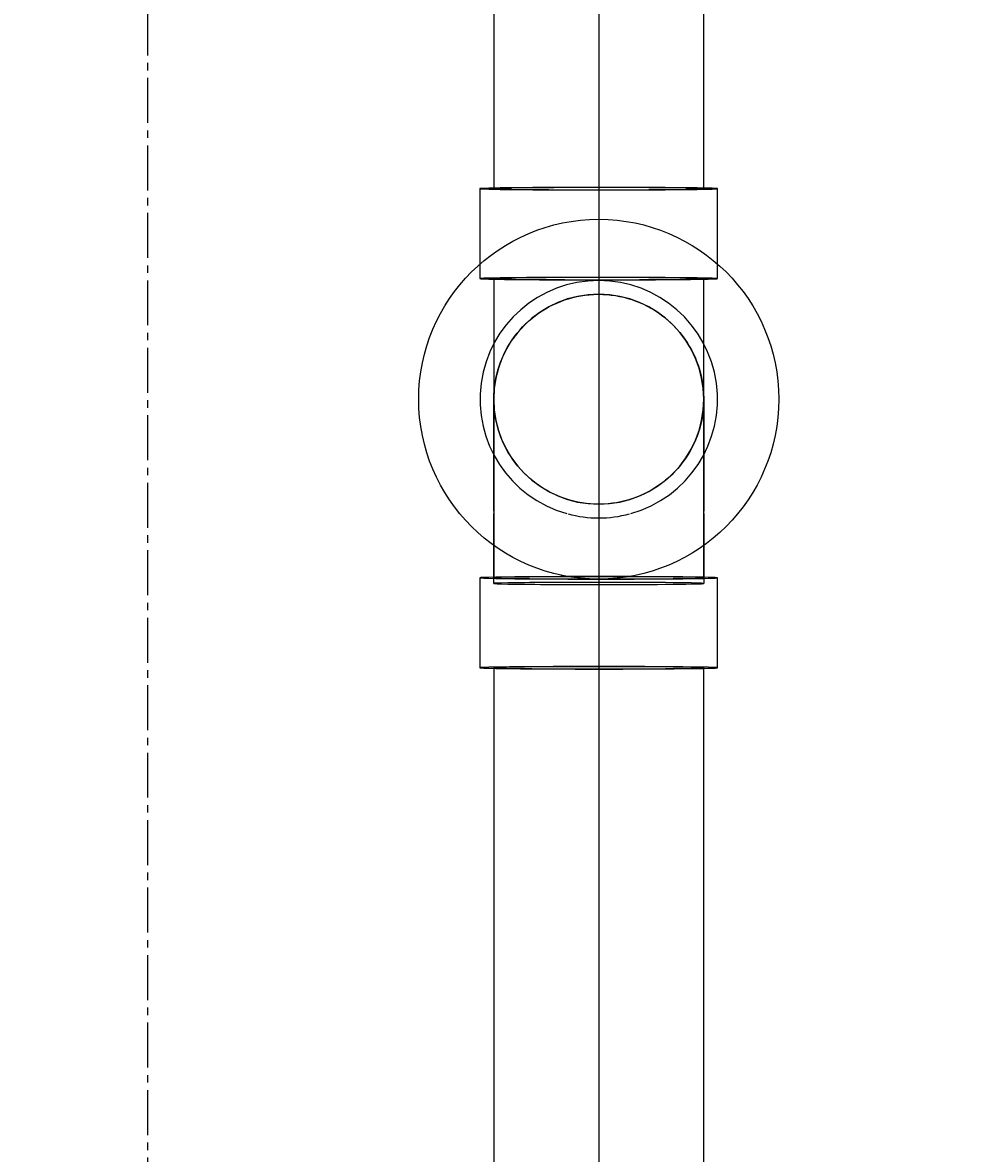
# Model space of a CAD drawing. Header units: inches. Extents: x -1118 to 4898, y -2233 to -529.
# Tile 23 of 124: x -570 to -554, y -755 to -736. Entities that reach past the tile are written whole.
import ezdxf
from ezdxf import colors
from ezdxf.entities.mleader import LeaderData, LeaderLine
from ezdxf.math import Vec2, Vec3

# ---------------------------------------------------------------- set-up
doc = ezdxf.new("R2010")
doc.units = ezdxf.units.IN
doc.header["$MEASUREMENT"] = 0
doc.linetypes.add('CENTER2', pattern=[1.125, 0.75, -0.125, 0.125, -0.125])
doc.linetypes.add('Dash', pattern=[0.25, 0.125, -0.125])
for name, color, linetype in [('P-DRNS-PIPE', 3, 'Dash'), ('S-ANNO-DIMS', 1, 'Continuous'), ('S-ANNO-NOTE', 2, 'Continuous'), ('S-GRID', 1, 'CENTER2')]:
    doc.layers.add(name, color=color, linetype=linetype)
doc.layers.add('P-PIPE', color=9, linetype='Continuous', plot=False)
doc.styles.add('Annotative', font='romans.shx', dxfattribs={"width": 0.8, "height": 0.125})
doc.dimstyles.new('Annotative', dxfattribs={"dimscale": 0, "dimtxt": 0.125, "dimasz": 0.125, "dimexe": 0.18, "dimexo": 0.0625, "dimgap": 0.09, "dimtad": 1, "dimdec": 3, "dimzin": 3, "dimdsep": 46, "dimlunit": 4, "dimtxsty": 'Annotative', "dimcen": 0.09, "dimclrt": 2, "dimazin": 2, "dimtfac": 1, "dimtdec": 3, "dimtmove": 0, "dimatfit": 0, "dimfxl": 1, "dimtfill": 1, "dimfrac": 2, "dimtolj": 1, "dimtzin": 0, "dimarcsym": 0})

# ---------------------------------------------------------------- blocks, each defined once
blk = doc.blocks.new('*D27')
at = {"layer": 'P-PIPE', "color": 0, "lineweight": -2, "transparency": 16777216}
for p, q in [((-659.477, -715.596), (-659.477, -845.752)), ((-560.477, -715.596), (-560.477, -845.752)), ((-653.477, -837.112), (-566.477, -837.112))]:
    blk.add_line(p, q, dxfattribs=at)
at = {"layer": 'P-PIPE', "color": 0, "transparency": 16777216}
for points in [[(-653.477, -836.112), (-653.477, -838.112), (-659.477, -837.112)], [(-566.477, -836.112), (-566.477, -838.112), (-560.477, -837.112)]]:
    blk.add_solid(points, dxfattribs=at)
at = {"layer": 'P-PIPE', "transparency": 16777216, "char_height": 6, "attachment_point": 5, "style": 'Annotative', "bg_fill": 3, "box_fill_scale": 1.25, "bg_fill_color": 256, "bg_fill_true_color": 13158600, "bg_fill_transparency": 0}
for s, insert in [('\\A1;8\'-3"', (-609.977, -829.221)), ('\\A1;[2515]', (-609.977, -846.004))]:
    blk.add_mtext(s, dxfattribs=dict(at, insert=insert))
blk = doc.blocks.new('*D28')
at = {"layer": 'P-PIPE', "color": 0, "lineweight": -2, "transparency": 16777216}
for p, q in [((-560.477, -715.596), (-560.477, -845.752)), ((-461.477, -715.596), (-461.477, -845.752)), ((-554.477, -837.112), (-467.477, -837.112))]:
    blk.add_line(p, q, dxfattribs=at)
at = {"layer": 'P-PIPE', "color": 0, "transparency": 16777216}
for points in [[(-554.477, -836.112), (-554.477, -838.112), (-560.477, -837.112)], [(-467.477, -836.112), (-467.477, -838.112), (-461.477, -837.112)]]:
    blk.add_solid(points, dxfattribs=at)
at = {"layer": 'P-PIPE', "transparency": 16777216, "char_height": 6, "attachment_point": 5, "style": 'Annotative', "bg_fill": 3, "box_fill_scale": 1.25, "bg_fill_color": 256, "bg_fill_true_color": 13158600, "bg_fill_transparency": 0}
for s, insert in [('\\A1;8\'-3"', (-510.977, -829.221)), ('\\A1;[2515]', (-510.977, -846.004))]:
    blk.add_mtext(s, dxfattribs=dict(at, insert=insert))
blk = doc.blocks.new('*D60')
at = {"layer": 'S-ANNO-DIMS', "color": 0, "lineweight": -2, "transparency": 16777216}
for p, q in [((-567.99, -628.025), (-567.99, -622.385)), ((-535.727, -744.493), (-535.727, -622.385)), ((-573.99, -631.025), (-579.99, -631.025)), ((-567.99, -631.025), (-535.727, -631.025)), ((-529.727, -631.025), (-476.687, -631.025))]:
    blk.add_line(p, q, dxfattribs=at)
at = {"layer": 'S-ANNO-DIMS', "color": 0, "transparency": 16777216}
for points in [[(-573.99, -630.025), (-573.99, -632.025), (-567.99, -631.025)], [(-529.727, -630.025), (-529.727, -632.025), (-535.727, -631.025)]]:
    blk.add_solid(points, dxfattribs=at)
at = {"layer": 'S-ANNO-DIMS', "color": 2, "transparency": 16777216, "insert": (-500.207, -622.134), "char_height": 6, "attachment_point": 5, "style": 'Annotative', "bg_fill": 3, "box_fill_scale": 1.25, "bg_fill_color": 256, "bg_fill_true_color": 13158600, "bg_fill_transparency": 0}
blk.add_mtext('\\A1;2\'-8 1/4"', dxfattribs=at)
blk = doc.blocks.new('*D105')
at = {"layer": 'S-ANNO-DIMS', "color": 0, "lineweight": -2, "transparency": 16777216}
for p, q in [((-580.979, -745.493), (-580.979, -813.66)), ((-567.99, -776.989), (-567.99, -813.66)), ((-586.979, -805.02), (-592.979, -805.02)), ((-580.979, -805.02), (-567.99, -805.02)), ((-561.99, -805.02), (-528.607, -805.02))]:
    blk.add_line(p, q, dxfattribs=at)
at = {"layer": 'S-ANNO-DIMS', "color": 0, "transparency": 16777216}
for points in [[(-586.979, -804.02), (-586.979, -806.02), (-580.979, -805.02)], [(-561.99, -804.02), (-561.99, -806.02), (-567.99, -805.02)]]:
    blk.add_solid(points, dxfattribs=at)
at = {"layer": 'S-ANNO-DIMS', "color": 2, "transparency": 16777216, "insert": (-542.298, -797.129), "char_height": 6, "attachment_point": 5, "style": 'Annotative', "bg_fill": 3, "box_fill_scale": 1.25, "bg_fill_color": 256, "bg_fill_true_color": 13158600, "bg_fill_transparency": 0}
blk.add_mtext('\\A1;1\'-1"', dxfattribs=at)

msp = doc.modelspace()

# ---------------------------------------------------------------- linework, layer by layer
at = {"layer": 'P-PIPE'}
for p, q in [((-562.227, -717.1592), (-562.227, -739.0858)), ((-558.727, -739.0858), (-558.727, -717.1592)), ((-562.456, -739.0858), (-562.456, -740.5)), ((-558.498, -740.5), (-558.498, -739.0858)), ((-562.456, -740.5), (-562.456, -740.5857)), ((-558.498, -740.5857), (-558.498, -740.5)), ((-562.227, -740.5857), (-562.227, -744.5)), ((-558.727, -744.5), (-558.727, -740.5857)), ((-560.9787, -740.9199), (-560.9113, -740.9012)), ((-560.9113, -740.9012), (-560.8432, -740.8852)), ((-560.8432, -740.8852), (-560.7744, -740.8719)), ((-560.7744, -740.8719), (-560.7052, -740.8614)), ((-560.7052, -740.8614), (-560.6357, -740.8537)), ((-560.6357, -740.8537), (-560.5659, -740.8487)), ((-560.5659, -740.8487), (-560.4959, -740.8466)), ((-560.4959, -740.8466), (-560.477, -740.8465)), ((-560.477, -740.8465), (-560.407, -740.8479)), ((-560.407, -740.8479), (-560.3371, -740.8521)), ((-560.3371, -740.8521), (-560.2675, -740.8591)), ((-560.2675, -740.8591), (-560.1982, -740.8688)), ((-560.1982, -740.8688), (-560.1293, -740.8814)), ((-560.1293, -740.8814), (-560.061, -740.8966)), ((-560.061, -740.8966), (-559.9934, -740.9146)), ((-561.4225, -741.1239), (-561.3629, -741.0873)), ((-561.3629, -741.0873), (-561.3018, -741.0531)), ((-561.3018, -741.0531), (-561.2394, -741.0213)), ((-561.2394, -741.0213), (-561.1758, -740.9921)), ((-561.1758, -740.9921), (-561.1111, -740.9654)), ((-561.1111, -740.9654), (-561.0454, -740.9414)), ((-561.0454, -740.9414), (-560.9787, -740.9199)), ((-559.9934, -740.9146), (-559.9265, -740.9353)), ((-559.9265, -740.9353), (-559.8605, -740.9587)), ((-559.8605, -740.9587), (-559.7955, -740.9846)), ((-559.7955, -740.9846), (-559.7316, -741.0132)), ((-559.7316, -741.0132), (-559.6689, -741.0442)), ((-559.6689, -741.0442), (-559.6075, -741.0778)), ((-559.6075, -741.0778), (-559.5474, -741.1138)), ((-561.6451, -741.2934), (-561.592, -741.2477)), ((-561.592, -741.2477), (-561.5372, -741.2042)), ((-561.5372, -741.2042), (-561.4807, -741.1629)), ((-561.4807, -741.1629), (-561.4225, -741.1239)), ((-559.5474, -741.1138), (-559.4889, -741.1521)), ((-559.4889, -741.1521), (-559.4319, -741.1928)), ((-559.4319, -741.1928), (-559.3766, -741.2357)), ((-559.3766, -741.2357), (-559.3231, -741.2808)), ((-559.3231, -741.2808), (-559.2714, -741.328)), ((-561.8378, -741.4961), (-561.7927, -741.4426)), ((-561.7927, -741.4426), (-561.7455, -741.3909)), ((-561.7455, -741.3909), (-561.6962, -741.3411)), ((-561.6962, -741.3411), (-561.6451, -741.2934)), ((-559.2714, -741.328), (-559.2216, -741.3772)), ((-559.2216, -741.3772), (-559.1739, -741.4284)), ((-559.1739, -741.4284), (-559.1282, -741.4815)), ((-561.9597, -741.6669), (-561.9213, -741.6084)), ((-561.9213, -741.6084), (-561.8807, -741.5514)), ((-561.8807, -741.5514), (-561.8378, -741.4961)), ((-559.1282, -741.4815), (-559.0847, -741.5363)), ((-559.0847, -741.5363), (-559.0434, -741.5928)), ((-559.0434, -741.5928), (-559.0044, -741.6509)), ((-559.0044, -741.6509), (-558.9678, -741.7106)), ((-562.0603, -741.8511), (-562.0292, -741.7884)), ((-562.0292, -741.7884), (-561.9957, -741.7269)), ((-561.9957, -741.7269), (-561.9597, -741.6669)), ((-558.9678, -741.7106), (-558.9336, -741.7717)), ((-558.9336, -741.7717), (-558.9018, -741.834)), ((-558.9018, -741.834), (-558.8726, -741.8976)), ((-562.1382, -742.046), (-562.1148, -741.98)), ((-562.1148, -741.98), (-562.0889, -741.915)), ((-562.0889, -741.915), (-562.0603, -741.8511)), ((-558.8726, -741.8976), (-558.8459, -741.9624)), ((-558.8459, -741.9624), (-558.8219, -742.0281)), ((-558.8219, -742.0281), (-558.8005, -742.0947)), ((-562.1921, -742.2488), (-562.1768, -742.1805)), ((-562.1768, -742.1805), (-562.1588, -742.1129)), ((-562.1588, -742.1129), (-562.1382, -742.046)), ((-558.8005, -742.0947), (-558.7817, -742.1622)), ((-558.7817, -742.1622), (-558.7657, -742.2303)), ((-562.2214, -742.4566), (-562.2144, -742.387)), ((-562.2144, -742.387), (-562.2046, -742.3177)), ((-562.2046, -742.3177), (-562.1921, -742.2488)), ((-558.7657, -742.2303), (-558.7525, -742.299)), ((-558.7525, -742.299), (-558.7419, -742.3682)), ((-558.7419, -742.3682), (-558.7342, -742.4378)), ((-562.227, -742.5965), (-562.2256, -742.5265)), ((-562.2269, -742.6154), (-562.227, -742.5965)), ((-562.227, -742.599), (-562.227, -742.5965)), ((-562.227, -742.6065), (-562.227, -742.599)), ((-562.2256, -742.5265), (-562.2214, -742.4566)), ((-558.7342, -742.4378), (-558.7293, -742.5076)), ((-558.7293, -742.5076), (-558.7271, -742.5776)), ((-558.727, -742.5965), (-558.7284, -742.6665)), ((-558.7271, -742.5776), (-558.727, -742.5965)), ((-558.727, -742.5965), (-558.727, -742.599)), ((-558.727, -742.599), (-558.727, -742.6064)), ((-562.227, -742.6189), (-562.227, -742.6065)), ((-562.227, -742.6363), (-562.227, -742.6189)), ((-562.227, -742.6586), (-562.227, -742.6363)), ((-562.227, -742.6857), (-562.227, -742.6586)), ((-562.227, -742.7177), (-562.227, -742.6857)), ((-562.227, -742.7544), (-562.227, -742.7177)), ((-562.227, -742.7959), (-562.227, -742.7544)), ((-562.2247, -742.6853), (-562.2269, -742.6154)), ((-562.2198, -742.7552), (-562.2247, -742.6853)), ((-562.2121, -742.8247), (-562.2198, -742.7552)), ((-558.7326, -742.7363), (-558.7396, -742.806)), ((-558.7284, -742.6665), (-558.7326, -742.7363)), ((-558.727, -742.6064), (-558.727, -742.6188)), ((-558.727, -742.6188), (-558.727, -742.6361)), ((-558.727, -742.6361), (-558.727, -742.6583)), ((-558.727, -742.6583), (-558.727, -742.6854)), ((-558.727, -742.6854), (-558.727, -742.7174)), ((-558.727, -742.7174), (-558.727, -742.754)), ((-558.727, -742.754), (-558.727, -742.7954)), ((-562.227, -742.842), (-562.227, -742.7959)), ((-562.227, -742.8926), (-562.227, -742.842)), ((-562.227, -742.9478), (-562.227, -742.8926)), ((-562.227, -743.0073), (-562.227, -742.9478)), ((-562.2015, -742.8939), (-562.2121, -742.8247)), ((-562.1883, -742.9626), (-562.2015, -742.8939)), ((-562.1722, -743.0308), (-562.1883, -742.9626)), ((-558.7619, -742.9441), (-558.7772, -743.0125)), ((-558.7494, -742.8753), (-558.7619, -742.9441)), ((-558.7396, -742.806), (-558.7494, -742.8753)), ((-558.727, -742.7954), (-558.727, -742.8415)), ((-558.727, -742.8415), (-558.727, -742.8921)), ((-558.727, -742.8921), (-558.727, -742.9472)), ((-558.727, -742.9472), (-558.727, -743.0068)), ((-562.227, -743.0712), (-562.227, -743.0073)), ((-562.227, -743.1393), (-562.227, -743.0712)), ((-562.227, -743.2115), (-562.227, -743.1393)), ((-562.1535, -743.0982), (-562.1722, -743.0308)), ((-562.1321, -743.1649), (-562.1535, -743.0982)), ((-562.1081, -743.2306), (-562.1321, -743.1649)), ((-558.8158, -743.147), (-558.8392, -743.213)), ((-558.7952, -743.0801), (-558.8158, -743.147)), ((-558.7772, -743.0125), (-558.7952, -743.0801)), ((-558.727, -743.0068), (-558.727, -743.0706)), ((-558.727, -743.0706), (-558.727, -743.1386)), ((-558.727, -743.1386), (-558.727, -743.2107)), ((-562.227, -743.2876), (-562.227, -743.2115)), ((-562.227, -743.3676), (-562.227, -743.2876)), ((-562.0814, -743.2953), (-562.1081, -743.2306)), ((-562.0522, -743.3589), (-562.0814, -743.2953)), ((-558.8937, -743.3419), (-558.9248, -743.4046)), ((-558.8651, -743.278), (-558.8937, -743.3419)), ((-558.8392, -743.213), (-558.8651, -743.278)), ((-558.727, -743.2107), (-558.727, -743.2869)), ((-558.727, -743.2869), (-558.727, -743.3668)), ((-562.227, -743.4514), (-562.227, -743.3676)), ((-562.227, -743.5387), (-562.227, -743.4514)), ((-562.227, -743.6295), (-562.227, -743.5387)), ((-562.0204, -743.4213), (-562.0522, -743.3589)), ((-561.9862, -743.4824), (-562.0204, -743.4213)), ((-561.9496, -743.542), (-561.9862, -743.4824)), ((-561.9106, -743.6001), (-561.9496, -743.542)), ((-558.9943, -743.5261), (-559.0327, -743.5846)), ((-558.9583, -743.466), (-558.9943, -743.5261)), ((-558.9248, -743.4046), (-558.9583, -743.466)), ((-558.727, -743.3668), (-558.727, -743.4506)), ((-558.727, -743.4506), (-558.727, -743.5379)), ((-558.727, -743.5379), (-558.727, -743.6286)), ((-562.227, -743.7236), (-562.227, -743.6295)), ((-562.227, -743.8209), (-562.227, -743.7236)), ((-561.8693, -743.6567), (-561.9106, -743.6001)), ((-561.8258, -743.7115), (-561.8693, -743.6567)), ((-561.7801, -743.7645), (-561.8258, -743.7115)), ((-559.1162, -743.6969), (-559.1613, -743.7504)), ((-559.0733, -743.6416), (-559.1162, -743.6969)), ((-559.0327, -743.5846), (-559.0733, -743.6416)), ((-558.727, -743.6286), (-558.727, -743.7227)), ((-558.727, -743.7227), (-558.727, -743.82)), ((-562.227, -743.9212), (-562.227, -743.8209)), ((-561.7324, -743.8157), (-561.7801, -743.7645)), ((-561.6826, -743.8649), (-561.7324, -743.8157)), ((-561.6309, -743.9121), (-561.6826, -743.8649)), ((-561.5774, -743.9572), (-561.6309, -743.9121)), ((-559.3089, -743.8996), (-559.362, -743.9453)), ((-559.2578, -743.8518), (-559.3089, -743.8996)), ((-559.2085, -743.8021), (-559.2578, -743.8518)), ((-559.1613, -743.7504), (-559.2085, -743.8021)), ((-558.727, -743.82), (-558.727, -743.9202)), ((-558.727, -743.9202), (-558.727, -744.0233)), ((-562.227, -744.0243), (-562.227, -743.9212)), ((-562.227, -744.1301), (-562.227, -744.0243)), ((-561.5221, -744.0001), (-561.5774, -743.9572)), ((-561.4651, -744.0408), (-561.5221, -744.0001)), ((-561.4066, -744.0792), (-561.4651, -744.0408)), ((-561.3465, -744.1152), (-561.4066, -744.0792)), ((-559.5911, -744.1057), (-559.6522, -744.1399)), ((-559.5315, -744.0691), (-559.5911, -744.1057)), ((-559.4733, -744.0301), (-559.5315, -744.0691)), ((-559.4168, -743.9888), (-559.4733, -744.0301)), ((-559.362, -743.9453), (-559.4168, -743.9888)), ((-558.727, -744.0233), (-558.727, -744.1291)), ((-562.227, -744.2385), (-562.227, -744.1301)), ((-562.227, -744.3491), (-562.227, -744.2385)), ((-561.2851, -744.1487), (-561.3465, -744.1152)), ((-561.2224, -744.1798), (-561.2851, -744.1487)), ((-561.1585, -744.2083), (-561.2224, -744.1798)), ((-561.0935, -744.2343), (-561.1585, -744.2083)), ((-561.0275, -744.2576), (-561.0935, -744.2343)), ((-560.9606, -744.2783), (-561.0275, -744.2576)), ((-560.893, -744.2963), (-560.9606, -744.2783)), ((-560.8247, -744.3116), (-560.893, -744.2963)), ((-560.0427, -744.2917), (-560.1108, -744.3077)), ((-559.9752, -744.273), (-560.0427, -744.2917)), ((-559.9086, -744.2516), (-559.9752, -744.273)), ((-559.8429, -744.2275), (-559.9086, -744.2516)), ((-559.7782, -744.2009), (-559.8429, -744.2275)), ((-559.7146, -744.1717), (-559.7782, -744.2009)), ((-559.6522, -744.1399), (-559.7146, -744.1717)), ((-558.727, -744.1291), (-558.727, -744.2374)), ((-558.727, -744.2374), (-558.727, -744.3481)), ((-562.227, -744.4619), (-562.227, -744.3491)), ((-560.7558, -744.3241), (-560.8247, -744.3116)), ((-560.6865, -744.3339), (-560.7558, -744.3241)), ((-560.6168, -744.3409), (-560.6865, -744.3339)), ((-560.547, -744.3451), (-560.6168, -744.3409)), ((-560.477, -744.3465), (-560.547, -744.3451)), ((-560.4581, -744.3464), (-560.477, -744.3465)), ((-560.3881, -744.3442), (-560.4581, -744.3464)), ((-560.3183, -744.3393), (-560.3881, -744.3442)), ((-560.2488, -744.3315), (-560.3183, -744.3393)), ((-560.1796, -744.321), (-560.2488, -744.3315)), ((-560.1108, -744.3077), (-560.1796, -744.321)), ((-558.727, -744.3481), (-558.727, -744.4609)), ((-562.227, -744.5), (-562.227, -745.574)), ((-562.227, -744.5767), (-562.227, -744.5)), ((-562.227, -744.6933), (-562.227, -744.5767)), ((-558.727, -745.574), (-558.727, -744.5)), ((-558.727, -744.5), (-558.727, -744.5756)), ((-558.727, -744.5756), (-558.727, -744.6922)), ((-562.227, -744.8116), (-562.227, -744.6933)), ((-562.227, -744.9312), (-562.227, -744.8116)), ((-558.727, -744.6922), (-558.727, -744.8104)), ((-558.727, -744.8104), (-558.727, -744.9301)), ((-562.227, -745.0521), (-562.227, -744.9312)), ((-558.727, -744.9301), (-558.727, -745.0509)), ((-558.727, -745.0509), (-558.727, -745.1728)), ((-562.227, -745.174), (-562.227, -745.0521)), ((-562.227, -745.2967), (-562.227, -745.174)), ((-558.727, -745.1728), (-558.727, -745.2955)), ((-562.227, -745.4201), (-562.227, -745.2967)), ((-562.227, -745.5439), (-562.227, -745.4201)), ((-558.727, -745.2955), (-558.727, -745.4189)), ((-558.727, -745.4189), (-558.727, -745.5428)), ((-562.456, -745.574), (-562.456, -747.0739)), ((-562.227, -745.668), (-562.227, -745.5439)), ((-558.727, -745.5428), (-558.727, -745.6668)), ((-558.498, -747.0739), (-558.498, -745.574)), ((-558.727, -745.6668), (-558.727, -745.668)), ((-562.227, -747.0739), (-562.227, -823.2231)), ((-558.727, -823.2231), (-558.727, -747.0739))]:
    msp.add_line(p, q, dxfattribs=at)
for radius, start, end in [(1.979, 90, 254.38973), (1.979, 90, 254.38973), (1.979, 285.61027, 90), (1.979, 285.61027, 90), (1.75, 0, 180), (1.75, 90, 270), (1.75, 270, 90), (1.75, 180, 0), (1.979, 255, 270), (1.979, 255, 270), (1.979, 270, 285), (1.979, 270, 285)]:
    msp.add_arc((-560.477, -742.5965), radius, start, end, dxfattribs=at)
for centre, major_axis, start_param, end_param in [((-560.477, -739.0858), (1.979, 0), 1.5707963, 4.712389), ((-560.477, -739.0858), (1.75, 0), 1.5707963, 3.1415927), ((-560.477, -739.0858), (1.75, 0), 3.1415927, 4.712389), ((-560.477, -739.0858), (1.979, 0), 4.712389, 7.8539816), ((-560.477, -739.0858), (1.75, 0), 0, 1.5707963), ((-560.477, -739.0858), (1.75, 0), 4.712389, 6.2831853), ((-560.477, -740.5857), (1.979, 0), 1.5707963, 4.712389), ((-560.477, -740.5857), (1.75, 0), 1.5707963, 4.712389), ((-560.477, -740.5857), (1.979, 0), 4.712389, 7.8539816), ((-560.477, -740.5857), (1.75, 0), 4.712389, 7.8539816), ((-560.477, -745.574), (1.979, 0), 1.5707963, 4.712389), ((-560.477, -745.574), (1.75, 0), 1.5707963, 4.712389), ((-560.477, -745.574), (1.979, 0), 4.712389, 7.8539816), ((-560.477, -745.574), (1.75, 0), 4.712389, 7.8539816), ((-560.477, -745.668), (1.75, 0), 1.5707963, 4.712389), ((-560.477, -745.668), (1.75, 0), 4.712389, 7.8539816), ((-560.477, -747.0739), (1.979, 0), 1.5707963, 4.712389), ((-560.477, -747.0739), (1.75, 0), 1.5707963, 3.1415927), ((-560.477, -747.0739), (1.75, 0), 3.1415927, 4.712389), ((-560.477, -747.0739), (1.979, 0), 4.712389, 7.8539816), ((-560.477, -747.0739), (1.75, 0), 0, 1.5707963), ((-560.477, -747.0739), (1.75, 0), 4.712389, 6.2831853)]:
    msp.add_ellipse(centre, major_axis=major_axis, ratio=0.0104161, start_param=start_param, end_param=end_param, dxfattribs=at)
at = {"layer": 'S-GRID', "lineweight": -3}
msp.add_line((-567.9897, -773.9892), (-567.9897, -546.8219), dxfattribs=at)

# ---------------------------------------------------------------- leaders
at = {"layer": 'S-ANNO-NOTE', "lineweight": -3}
ml = msp.add_multileader_mtext('Standard', dxfattribs=at)
ml.set_content('3"%%C DRAIN OUTLET (TYP)', color=256, style='Annotative')
ml.set_leader_properties(color=1, linetype='ByLayer', lineweight=-1)
ml.build(insert=Vec2(0, 0))
ml.multileader.update_dxf_attribs({"text_right_attachment_type": 3, "dogleg_length": 0.125, "arrow_head_size": 6, "scale": 48})
ctx = ml.context
ctx.base_point, ctx.scale, ctx.char_height, ctx.arrow_head_size, ctx.landing_gap_size, ctx.plane_origin = Vec3(-821.7947, -761.9204), 48, 6, 6, 4.32, Vec3(-800.7096, -750.7515)
ctx.right_attachment = 3
notes = []
notes.append((ctx, [(1, (1, 1, 0), (-827.7947, -761.9204), (1, 0), 6, [(1, [(-857.602, -744.3767)], 0, [])])]))
ctx.mtext.insert, ctx.mtext.width, ctx.mtext.flow_direction = Vec3(-817.4747, -757.9204), 54.278709, 5
for ctx, leaders in notes:
    for number, flags, end, landing, length, lines in leaders:
        leader = LeaderData()
        leader.index, (leader.has_last_leader_line, leader.has_dogleg_vector, leader.attachment_direction) = number, flags
        leader.last_leader_point, leader.dogleg_vector, leader.dogleg_length = Vec3(end), Vec3(landing), length
        for number, points, colour, breaks in lines:
            line = LeaderLine()
            line.index, line.vertices, line.color, line.breaks = number, Vec3.list(points), colors.encode_raw_color(colour), breaks
            leader.lines.append(line)
        ctx.leaders.append(leader)

# ---------------------------------------------------------------- next in the draw order: dimensions: what is measured, and where the dimension line sits
at = {"layer": 'P-PIPE'}
dim = msp.add_linear_dim(base=(-560.477, -837.1124), p1=(-659.477, -712.5965), p2=(-560.477, -712.5965), dimstyle='Annotative', override={"dimpost": '\\X', "dimclrt": 256}, dxfattribs=at)
dim.commit()
dim.dimension.update_dxf_attribs({"geometry": '*D27', "text_midpoint": (-609.977, -837.1124)})

# ---------------------------------------------------------------- next in the draw order: dimensions: what is measured, and where the dimension line sits
dim = msp.add_linear_dim(base=(-461.477, -837.1124), p1=(-560.477, -712.5965), p2=(-461.477, -712.5965), dimstyle='Annotative', override={"dimpost": '\\X', "dimclrt": 256}, dxfattribs=at)
dim.commit()
dim.dimension.update_dxf_attribs({"geometry": '*D28', "text_midpoint": (-510.977, -837.1124)})

# ---------------------------------------------------------------- next in the draw order: linework, layer by layer
at = {"layer": 'P-DRNS-PIPE', "lineweight": -3}
msp.add_line((-560.477, -715.5965), (-560.477, -789.5965), dxfattribs=at)
at = {"layer": 'P-DRNS-PIPE', "linetype": 'Continuous', "lineweight": -3}
msp.add_circle((-560.477, -742.5965), 3, dxfattribs=at)

# ---------------------------------------------------------------- next in the draw order: dimensions: what is measured, and where the dimension line sits
at = {"layer": 'S-ANNO-DIMS'}
dim = msp.add_linear_dim(base=(-567.9897, -631.0254), p1=(-535.727, -747.4932), p2=(-567.9897, -631.0254), angle=180, dimstyle='Annotative', override={"dimpost": '\\X'}, dxfattribs=at)
dim.commit()
dim.dimension.update_dxf_attribs({"geometry": '*D60', "text_midpoint": (-500.207, -631.0254), "dimtype": 160})

# ---------------------------------------------------------------- next in the draw order: dimensions: what is measured, and where the dimension line sits
dim = msp.add_linear_dim(base=(-580.979, -805.0204), p1=(-567.9897, -773.9892), p2=(-580.979, -742.4932), dimstyle='Annotative', override={"dimpost": '\\X'}, dxfattribs=at)
dim.commit()
dim.dimension.update_dxf_attribs({"geometry": '*D105', "text_midpoint": (-542.2982, -805.0204), "dimtype": 160})

doc.saveas('drawing.dxf')
